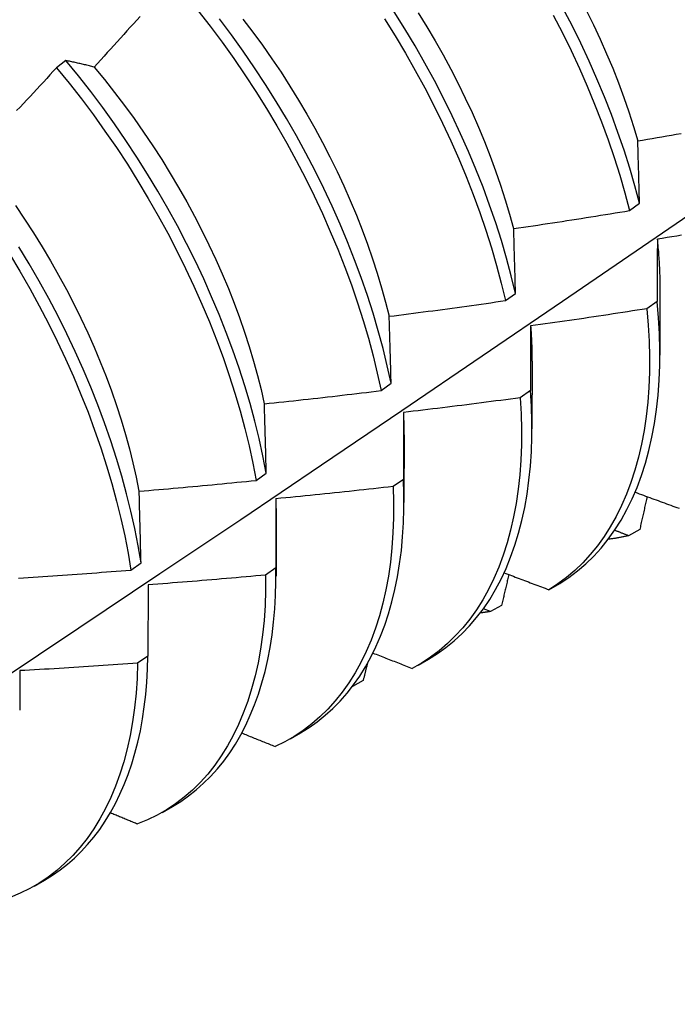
# Model space of a CAD drawing. Header units: inches. Extents: x 25 to 728, y 80 to 333.
# Tile 124 of 160: x 672.353 to 672.532, y 284.949 to 285.217. Entities that reach past the tile are written whole.
import ezdxf

# ---------------------------------------------------------------- set-up
doc = ezdxf.new("R2010")
doc.units = ezdxf.units.IN
doc.header["$MEASUREMENT"] = 0
doc.layers.add('Visible Edges(ANSI)', color=7, linetype='Continuous', lineweight=25)

msp = doc.modelspace()

# ---------------------------------------------------------------- linework, layer by layer
at = {"layer": 'Visible Edges(ANSI)'}
for p, q in [((672.36594, 285.20562), (672.36339, 285.20369)), ((672.51918, 285.16484), (672.5219, 285.16682)), ((672.52746, 285.14391), (672.52744, 285.12547)), ((672.48545, 285.14033), (672.48818, 285.14231)), ((672.5267, 285.14009), (672.52392, 285.13813)), ((672.49267, 285.12387), (672.49264, 285.10543)), ((672.45161, 285.11587), (672.45435, 285.11784)), ((672.49226, 285.11587), (672.48947, 285.11391)), ((672.45787, 285.10383), (672.45784, 285.08539)), ((672.41765, 285.09144), (672.4204, 285.09341)), ((672.4577, 285.09171), (672.45491, 285.08977)), ((672.42307, 285.08379), (672.42305, 285.06535)), ((672.52196, 285.07806), (672.51893, 285.07639)), ((672.38358, 285.06705), (672.38634, 285.06902)), ((672.42303, 285.06763), (672.42022, 285.06569)), ((672.38827, 285.06302), (672.38823, 285.04362)), ((672.49726, 285.06169), (672.50027, 285.06342)), ((672.48438, 285.05743), (672.48134, 285.05577)), ((672.48134, 285.05577), (672.47944, 285.05652)), ((672.38823, 285.04362), (672.38542, 285.04168)), ((672.46169, 285.04119), (672.46451, 285.04281)), ((672.44673, 285.03696), (672.44383, 285.03538)), ((672.4269, 285.02115), (672.42971, 285.02277)), ((672.3921, 285.00111), (672.39491, 285.00273)), ((672.3573, 284.98107), (672.36011, 284.98269))]:
    msp.add_line(p, q, dxfattribs=at)
at = {"layer": 'Visible Edges(ANSI)', "flags": 128}
for points in [[(672.38609, 285.21765), (672.3852, 285.21666), (672.38431, 285.21567), (672.38342, 285.21468), (672.38253, 285.2137), (672.38164, 285.21271), (672.38075, 285.21173), (672.37986, 285.21074), (672.37897, 285.20976), (672.37807, 285.20878), (672.37718, 285.20779), (672.37628, 285.20681), (672.37539, 285.20583), (672.37449, 285.20485), (672.37359, 285.20388)], [(672.4018, 285.21929), (672.40513, 285.21501), (672.40837, 285.21066), (672.41154, 285.20623), (672.41461, 285.20174), (672.4176, 285.19718), (672.42049, 285.19256), (672.42328, 285.1879), (672.42598, 285.18319), (672.42857, 285.17844), (672.43105, 285.17365), (672.43342, 285.16884), (672.43568, 285.16401), (672.43782, 285.15917), (672.43985, 285.15431), (672.44176, 285.14945), (672.44355, 285.1446), (672.44521, 285.13975), (672.44675, 285.13492), (672.44816, 285.13011), (672.44944, 285.12533), (672.45059, 285.12058), (672.45161, 285.11587)], [(672.48818, 285.14231), (672.48703, 285.14706), (672.48574, 285.15185), (672.48433, 285.15666), (672.48279, 285.16149), (672.48113, 285.16633), (672.47934, 285.17119), (672.47743, 285.17605), (672.4754, 285.18091), (672.47325, 285.18575), (672.47099, 285.19058), (672.46862, 285.19539), (672.46613, 285.20018), (672.46354, 285.20492), (672.46085, 285.20963), (672.45805, 285.2143), (672.45516, 285.21891)], [(672.46167, 285.21865), (672.46402, 285.21486), (672.46629, 285.21103), (672.46847, 285.20717), (672.47058, 285.20329), (672.47259, 285.19937), (672.47452, 285.19544), (672.47635, 285.1915), (672.47809, 285.18754), (672.47974, 285.18358), (672.4813, 285.17961), (672.48276, 285.17565), (672.48412, 285.1717), (672.48539, 285.16776), (672.48656, 285.16383), (672.48763, 285.15993)], [(672.49846, 285.21795), (672.50093, 285.21316), (672.50329, 285.20835), (672.50554, 285.20352), (672.50767, 285.19867), (672.50968, 285.19381), (672.51157, 285.18895), (672.51335, 285.1841), (672.51499, 285.17925), (672.51652, 285.17442), (672.51791, 285.16962), (672.51918, 285.16484)], [(672.5219, 285.16682), (672.52062, 285.1716), (672.51922, 285.17641), (672.51769, 285.18124), (672.51603, 285.18609), (672.51425, 285.19094), (672.51234, 285.1958), (672.51032, 285.20066), (672.50818, 285.2055), (672.50593, 285.21034), (672.50356, 285.21515), (672.50108, 285.21993)], [(672.50741, 285.21932), (672.50934, 285.21539), (672.51119, 285.21144), (672.51294, 285.20749), (672.5146, 285.20353), (672.51616, 285.19956), (672.51762, 285.19561), (672.51898, 285.19166), (672.52024, 285.18772), (672.5214, 285.1838)], [(672.45435, 285.11784), (672.45332, 285.12256), (672.45216, 285.12731), (672.45087, 285.13209), (672.44945, 285.1369), (672.4479, 285.14174), (672.44623, 285.14658), (672.44443, 285.15144), (672.44251, 285.1563), (672.44048, 285.16115), (672.43832, 285.166), (672.43605, 285.17083), (672.43367, 285.17564), (672.43118, 285.18042), (672.42859, 285.18517), (672.42589, 285.18987), (672.42309, 285.19454), (672.42019, 285.19915), (672.4172, 285.2037), (672.41411, 285.20819), (672.41094, 285.21261), (672.40769, 285.21696)], [(672.41402, 285.21693), (672.41672, 285.21339), (672.41936, 285.2098), (672.42192, 285.20615), (672.42441, 285.20245), (672.42683, 285.1987), (672.42917, 285.19491), (672.43143, 285.19108), (672.43361, 285.18722), (672.43571, 285.18333), (672.43772, 285.17941), (672.43965, 285.17548), (672.44149, 285.17153), (672.44324, 285.16757), (672.4449, 285.1636), (672.44646, 285.15963), (672.44794, 285.15567), (672.44931, 285.15172), (672.45059, 285.14777), (672.45177, 285.14385), (672.45285, 285.13995), (672.45382, 285.13608)], [(672.45257, 285.21695), (672.45546, 285.21233), (672.45825, 285.20766), (672.46093, 285.20295), (672.46351, 285.19819), (672.46599, 285.19341), (672.46835, 285.1886), (672.47061, 285.18376), (672.47275, 285.17892), (672.47477, 285.17406), (672.47667, 285.1692), (672.47845, 285.16435), (672.4801, 285.1595), (672.48163, 285.15467), (672.48304, 285.14986), (672.48431, 285.14508), (672.48545, 285.14033)], [(672.37359, 285.20388), (672.37327, 285.20396), (672.37294, 285.20404), (672.37261, 285.20412), (672.37229, 285.2042), (672.37196, 285.20428), (672.37164, 285.20436), (672.37132, 285.20444), (672.371, 285.20451), (672.37067, 285.20459), (672.37035, 285.20467), (672.37003, 285.20474), (672.36971, 285.20481), (672.3694, 285.20488), (672.36908, 285.20496), (672.36876, 285.20503), (672.36845, 285.2051), (672.36813, 285.20516), (672.36781, 285.20523), (672.3675, 285.2053), (672.36719, 285.20537), (672.36688, 285.20543), (672.36656, 285.20549), (672.36625, 285.20556), (672.36594, 285.20562)], [(672.4204, 285.09341), (672.4195, 285.09808), (672.41846, 285.1028), (672.41729, 285.10755), (672.41599, 285.11234), (672.41456, 285.11715), (672.413, 285.12198), (672.41132, 285.12683), (672.40952, 285.13169), (672.4076, 285.13655), (672.40555, 285.1414), (672.40339, 285.14625), (672.40112, 285.15108), (672.39873, 285.15588), (672.39623, 285.16066), (672.39363, 285.16541), (672.39093, 285.17011), (672.38812, 285.17477), (672.38521, 285.17938), (672.38222, 285.18393), (672.37913, 285.18842), (672.37595, 285.19283), (672.37269, 285.19718), (672.36936, 285.20144), (672.36594, 285.20562)], [(672.36339, 285.20369), (672.36249, 285.20271), (672.36159, 285.20174), (672.36069, 285.20076), (672.35979, 285.19979), (672.35888, 285.19882), (672.35798, 285.19784), (672.35707, 285.19687), (672.35617, 285.1959), (672.35526, 285.19493), (672.35435, 285.19396), (672.35344, 285.193), (672.35253, 285.19203)], [(672.36339, 285.20369), (672.3668, 285.1995), (672.37013, 285.19523), (672.37339, 285.19088), (672.37655, 285.18646), (672.37964, 285.18197), (672.38263, 285.17741), (672.38552, 285.1728), (672.38832, 285.16814), (672.39102, 285.16343), (672.39362, 285.15868), (672.3961, 285.1539), (672.39848, 285.14909), (672.40075, 285.14426), (672.4029, 285.13941), (672.40494, 285.13456), (672.40685, 285.1297), (672.40864, 285.12484), (672.41031, 285.12), (672.41186, 285.11516), (672.41328, 285.11035), (672.41457, 285.10557), (672.41573, 285.10082), (672.41676, 285.09611), (672.41765, 285.09144)], [(672.37359, 285.20387), (672.37641, 285.20046), (672.37917, 285.19698), (672.38186, 285.19344), (672.38449, 285.18984), (672.38705, 285.18618), (672.38954, 285.18248), (672.39196, 285.17872), (672.3943, 285.17493), (672.39657, 285.1711), (672.39876, 285.16724), (672.40086, 285.16334), (672.40289, 285.15943), (672.40482, 285.15549), (672.40667, 285.15155), (672.40843, 285.14759), (672.4101, 285.14363), (672.41167, 285.13966), (672.41314, 285.13571), (672.41452, 285.13175), (672.41579, 285.12782), (672.41696, 285.1239), (672.41803, 285.12), (672.41899, 285.11613), (672.41986, 285.11229)], [(672.52144, 285.18378), (672.52275, 285.184), (672.52406, 285.18423), (672.52536, 285.18445), (672.52667, 285.18467), (672.52798, 285.1849), (672.52929, 285.18512), (672.5306, 285.18535), (672.5319, 285.18558), (672.53321, 285.18581)], [(672.5219, 285.16682), (672.52188, 285.16754), (672.52186, 285.16826), (672.52184, 285.16897), (672.52182, 285.16969), (672.5218, 285.1704), (672.52178, 285.17112), (672.52176, 285.17183), (672.52175, 285.17254), (672.52173, 285.17325), (672.52171, 285.17396), (672.52169, 285.17467), (672.52167, 285.17538), (672.52165, 285.17608), (672.52163, 285.17679), (672.52161, 285.17749), (672.52159, 285.1782), (672.52157, 285.1789), (672.52155, 285.1796), (672.52153, 285.1803), (672.52152, 285.181), (672.5215, 285.1817), (672.52148, 285.18239), (672.52146, 285.18309), (672.52144, 285.18378)], [(672.21422, 284.9489), (672.23652, 284.96344), (672.25878, 284.97801), (672.281, 284.99261), (672.30317, 285.00724), (672.32531, 285.0219), (672.34741, 285.03659), (672.36946, 285.05131), (672.39148, 285.06606), (672.41345, 285.08083), (672.43539, 285.09563), (672.45729, 285.11045), (672.47914, 285.1253), (672.50096, 285.14017), (672.52273, 285.15506), (672.54447, 285.16997)], [(672.3522, 285.16619), (672.3547, 285.16249), (672.35712, 285.15874), (672.35947, 285.15495), (672.36175, 285.15112), (672.36394, 285.14727), (672.36606, 285.14338), (672.36808, 285.13947), (672.37002, 285.13554), (672.37186, 285.1316), (672.37362, 285.12764), (672.37527, 285.12368), (672.37683, 285.11972), (672.3783, 285.11576), (672.37967, 285.11181), (672.38094, 285.10787), (672.38211, 285.10395), (672.38318, 285.10004), (672.38415, 285.09617), (672.38502, 285.09232), (672.38579, 285.08851)], [(672.48769, 285.15992), (672.489, 285.16011), (672.49032, 285.1603), (672.49163, 285.1605), (672.49294, 285.1607), (672.49426, 285.16089), (672.49557, 285.16109), (672.49689, 285.16129), (672.4982, 285.16149), (672.49951, 285.16169), (672.50082, 285.16189), (672.50214, 285.1621), (672.50345, 285.1623), (672.50476, 285.16251), (672.50607, 285.16271), (672.50738, 285.16292), (672.5087, 285.16313), (672.51001, 285.16334), (672.51132, 285.16355), (672.51263, 285.16376), (672.51394, 285.16398), (672.51525, 285.16419), (672.51656, 285.16441), (672.51787, 285.16462), (672.51918, 285.16484)], [(672.48818, 285.14231), (672.48816, 285.14306), (672.48814, 285.1438), (672.48812, 285.14455), (672.4881, 285.14529), (672.48808, 285.14603), (672.48806, 285.14677), (672.48804, 285.14751), (672.48802, 285.14825), (672.488, 285.14898), (672.48798, 285.14972), (672.48796, 285.15045), (672.48794, 285.15119), (672.48792, 285.15192), (672.4879, 285.15265), (672.48788, 285.15338), (672.48785, 285.15411), (672.48783, 285.15484), (672.48781, 285.15557), (672.48779, 285.1563), (672.48777, 285.15702), (672.48775, 285.15775), (672.48773, 285.15847), (672.48771, 285.1592), (672.48769, 285.15992)], [(672.5267, 285.15706), (672.52676, 285.1565), (672.52682, 285.15594), (672.52687, 285.15537), (672.52692, 285.15482), (672.52697, 285.15426), (672.52702, 285.1537), (672.52706, 285.15315), (672.5271, 285.15259), (672.52714, 285.15204), (672.52718, 285.15149), (672.52721, 285.15094), (672.52724, 285.15039), (672.52727, 285.14984), (672.5273, 285.1493), (672.52732, 285.14875), (672.52735, 285.14821), (672.52736, 285.14767), (672.52738, 285.14713), (672.5274, 285.14659), (672.52741, 285.14605), (672.52742, 285.14552), (672.52742, 285.14499), (672.52743, 285.14446), (672.52743, 285.14393)], [(672.52676, 285.15704), (672.52675, 285.15634), (672.52675, 285.15565), (672.52675, 285.15495), (672.52674, 285.15425), (672.52674, 285.15355), (672.52674, 285.15285), (672.52673, 285.15215), (672.52673, 285.15145), (672.52673, 285.15075), (672.52672, 285.15004), (672.52672, 285.14934), (672.52672, 285.14863), (672.52672, 285.14793), (672.52671, 285.14722), (672.52671, 285.14651), (672.52671, 285.1458), (672.52671, 285.14509), (672.52671, 285.14438), (672.5267, 285.14366), (672.5267, 285.14295), (672.5267, 285.14224), (672.5267, 285.14152), (672.5267, 285.1408), (672.5267, 285.14009)], [(672.53333, 285.1581), (672.53201, 285.15789), (672.5307, 285.15767), (672.52939, 285.15746), (672.52807, 285.15725), (672.52676, 285.15704)], [(672.38634, 285.06902), (672.38555, 285.07365), (672.38464, 285.07832), (672.38359, 285.08304), (672.38241, 285.0878), (672.38111, 285.09258), (672.37967, 285.0974), (672.37811, 285.10223), (672.37642, 285.10708), (672.37461, 285.11194), (672.37268, 285.1168), (672.37063, 285.12165), (672.36846, 285.1265), (672.36618, 285.13132), (672.36379, 285.13613), (672.36128, 285.14091), (672.35868, 285.14565), (672.35596, 285.15035), (672.35315, 285.15501)], [(672.35056, 285.15304), (672.35336, 285.14838), (672.35607, 285.14367), (672.35867, 285.13892), (672.36116, 285.13415), (672.36355, 285.12934), (672.36582, 285.12451), (672.36798, 285.11966), (672.37002, 285.11481), (672.37194, 285.10995), (672.37374, 285.10509), (672.37542, 285.10025), (672.37697, 285.09541), (672.3784, 285.0906), (672.3797, 285.08581), (672.38086, 285.08106), (672.3819, 285.07634), (672.38281, 285.07167), (672.38358, 285.06705)], [(672.45384, 285.13608), (672.45516, 285.13624), (672.45648, 285.13641), (672.4578, 285.13658), (672.45912, 285.13674), (672.46043, 285.13691), (672.46175, 285.13709), (672.46307, 285.13726), (672.46439, 285.13743), (672.46571, 285.1376), (672.46703, 285.13778), (672.46834, 285.13795), (672.46966, 285.13813), (672.47098, 285.13831), (672.47229, 285.13849), (672.47361, 285.13867), (672.47493, 285.13885), (672.47624, 285.13903), (672.47756, 285.13921), (672.47888, 285.1394), (672.48019, 285.13958), (672.48151, 285.13977), (672.48282, 285.13996), (672.48414, 285.14015), (672.48545, 285.14033)], [(672.50027, 285.06342), (672.50271, 285.06502), (672.50506, 285.06679), (672.50731, 285.06871), (672.50944, 285.0708), (672.51148, 285.07303), (672.5134, 285.07542), (672.5152, 285.07796), (672.51689, 285.08064), (672.51846, 285.08347), (672.51991, 285.08643), (672.52124, 285.08953), (672.52244, 285.09276), (672.52352, 285.09612), (672.52447, 285.0996), (672.52529, 285.10319), (672.52598, 285.1069), (672.52654, 285.11072), (672.52696, 285.11465), (672.52725, 285.11867), (672.52741, 285.12279), (672.52743, 285.12699), (672.52732, 285.13128), (672.52708, 285.13565), (672.5267, 285.14009)], [(672.52392, 285.13813), (672.5226, 285.13792), (672.52129, 285.13771), (672.51997, 285.13751), (672.51866, 285.1373), (672.51734, 285.1371), (672.51602, 285.1369), (672.51471, 285.1367), (672.51339, 285.1365), (672.51207, 285.1363), (672.51075, 285.1361), (672.50944, 285.1359), (672.50812, 285.13571), (672.5068, 285.13551), (672.50548, 285.13532), (672.50416, 285.13513), (672.50284, 285.13493), (672.50152, 285.13474), (672.50021, 285.13456), (672.49889, 285.13437), (672.49757, 285.13418), (672.49625, 285.134), (672.49493, 285.13381), (672.49361, 285.13363), (672.49229, 285.13345)], [(672.52392, 285.13813), (672.52429, 285.13369), (672.52452, 285.12933), (672.52463, 285.12505), (672.52459, 285.12085), (672.52442, 285.11674), (672.52412, 285.11273), (672.52369, 285.10881), (672.52312, 285.105), (672.52242, 285.1013), (672.52159, 285.09771), (672.52063, 285.09424), (672.51954, 285.09089), (672.51833, 285.08767), (672.517, 285.08458), (672.51554, 285.08163), (672.51396, 285.07882), (672.51226, 285.07614), (672.51044, 285.07362), (672.50851, 285.07124), (672.50647, 285.06901), (672.50433, 285.06694), (672.50207, 285.06503), (672.49972, 285.06328), (672.49726, 285.06169)], [(672.45435, 285.11784), (672.45433, 285.11861), (672.45431, 285.11938), (672.45429, 285.12015), (672.45427, 285.12092), (672.45425, 285.12169), (672.45423, 285.12245), (672.45421, 285.12322), (672.45418, 285.12398), (672.45416, 285.12475), (672.45414, 285.12551), (672.45412, 285.12627), (672.4541, 285.12703), (672.45408, 285.12779), (672.45406, 285.12855), (672.45404, 285.12931), (672.45401, 285.13006), (672.45399, 285.13082), (672.45397, 285.13157), (672.45395, 285.13233), (672.45393, 285.13308), (672.4539, 285.13383), (672.45388, 285.13458), (672.45386, 285.13533), (672.45384, 285.13608)], [(672.49229, 285.13345), (672.49228, 285.13272), (672.49228, 285.132), (672.49228, 285.13128), (672.49228, 285.13056), (672.49228, 285.12983), (672.49228, 285.1291), (672.49227, 285.12838), (672.49227, 285.12765), (672.49227, 285.12692), (672.49227, 285.12619), (672.49227, 285.12546), (672.49227, 285.12473), (672.49227, 285.124), (672.49227, 285.12326), (672.49226, 285.12253), (672.49226, 285.12179), (672.49226, 285.12105), (672.49226, 285.12032), (672.49226, 285.11958), (672.49226, 285.11884), (672.49226, 285.1181), (672.49226, 285.11735), (672.49226, 285.11661), (672.49226, 285.11587)], [(672.49227, 285.13345), (672.4923, 285.13304), (672.49233, 285.13263), (672.49236, 285.13223), (672.49239, 285.13182), (672.49242, 285.13142), (672.49244, 285.13101), (672.49247, 285.13061), (672.49249, 285.13021), (672.49251, 285.12981), (672.49253, 285.12941), (672.49255, 285.12901), (672.49256, 285.12861), (672.49258, 285.12821), (672.49259, 285.12781), (672.4926, 285.12741), (672.49262, 285.12702), (672.49262, 285.12662), (672.49263, 285.12623), (672.49264, 285.12584), (672.49265, 285.12545), (672.49265, 285.12505), (672.49265, 285.12466), (672.49265, 285.12427), (672.49265, 285.12389)], [(672.41989, 285.11227), (672.42121, 285.1124), (672.42254, 285.11254), (672.42386, 285.11268), (672.42518, 285.11282), (672.42651, 285.11297), (672.42783, 285.11311), (672.42915, 285.11325), (672.43048, 285.1134), (672.4318, 285.11355), (672.43312, 285.11369), (672.43444, 285.11384), (672.43576, 285.11399), (672.43709, 285.11414), (672.43841, 285.11429), (672.43973, 285.11445), (672.44105, 285.1146), (672.44237, 285.11475), (672.44369, 285.11491), (672.44501, 285.11507), (672.44633, 285.11523), (672.44765, 285.11538), (672.44897, 285.11554), (672.45029, 285.1157), (672.45161, 285.11587)], [(672.46451, 285.04281), (672.46693, 285.04431), (672.46927, 285.04597), (672.4715, 285.04778), (672.47364, 285.04975), (672.47568, 285.05186), (672.47761, 285.05412), (672.47943, 285.05652), (672.48115, 285.05906), (672.48275, 285.06174), (672.48424, 285.06456), (672.48561, 285.0675), (672.48686, 285.07057), (672.488, 285.07377), (672.48901, 285.07708), (672.4899, 285.08051), (672.49067, 285.08406), (672.49131, 285.0877), (672.49183, 285.09146), (672.49222, 285.09531), (672.49249, 285.09925), (672.49262, 285.10328), (672.49263, 285.1074), (672.49251, 285.1116), (672.49226, 285.11587)], [(672.48947, 285.11391), (672.48815, 285.11373), (672.48683, 285.11356), (672.48551, 285.11338), (672.48419, 285.1132), (672.48286, 285.11303), (672.48154, 285.11285), (672.48022, 285.11268), (672.4789, 285.11251), (672.47758, 285.11234), (672.47625, 285.11217), (672.47493, 285.112), (672.47361, 285.11183), (672.47228, 285.11167), (672.47096, 285.1115), (672.46964, 285.11134), (672.46831, 285.11117), (672.46699, 285.11101), (672.46566, 285.11085), (672.46434, 285.11069), (672.46301, 285.11053), (672.46169, 285.11038), (672.46037, 285.11022), (672.45904, 285.11006), (672.45772, 285.10991)], [(672.48947, 285.11391), (672.48972, 285.10955), (672.48982, 285.10526), (672.4898, 285.10106), (672.48964, 285.09694), (672.48934, 285.09292), (672.48892, 285.089), (672.48836, 285.08518), (672.48767, 285.08147), (672.48684, 285.07788), (672.48589, 285.0744), (672.48481, 285.07105), (672.48361, 285.06782), (672.48228, 285.06473), (672.48083, 285.06176), (672.47925, 285.05894), (672.47756, 285.05626), (672.47575, 285.05372), (672.47383, 285.05134), (672.4718, 285.0491), (672.46966, 285.04702), (672.46741, 285.0451), (672.46506, 285.04334), (672.46261, 285.04174), (672.46007, 285.0403)], [(672.4204, 285.09341), (672.42038, 285.09421), (672.42036, 285.095), (672.42034, 285.0958), (672.42032, 285.09659), (672.4203, 285.09738), (672.42028, 285.09818), (672.42026, 285.09897), (672.42024, 285.09976), (672.42022, 285.10055), (672.4202, 285.10134), (672.42017, 285.10212), (672.42015, 285.10291), (672.42013, 285.10369), (672.42011, 285.10448), (672.42009, 285.10526), (672.42007, 285.10604), (672.42005, 285.10682), (672.42002, 285.10761), (672.42, 285.10838), (672.41998, 285.10916), (672.41996, 285.10994), (672.41994, 285.11072), (672.41991, 285.11149), (672.41989, 285.11227)], [(672.45768, 285.10994), (672.45769, 285.10969), (672.4577, 285.10943), (672.45771, 285.10917), (672.45772, 285.10892), (672.45773, 285.10866), (672.45774, 285.10841), (672.45775, 285.10815), (672.45776, 285.1079), (672.45777, 285.10764), (672.45777, 285.10739), (672.45778, 285.10714), (672.45779, 285.10688), (672.45779, 285.10663), (672.4578, 285.10638), (672.4578, 285.10613), (672.45781, 285.10588), (672.45781, 285.10562), (672.45781, 285.10537), (672.45781, 285.10512), (672.45782, 285.10487), (672.45782, 285.10462), (672.45782, 285.10437), (672.45782, 285.10412), (672.45782, 285.10387)], [(672.45772, 285.10991), (672.45771, 285.10916), (672.45771, 285.10841), (672.45771, 285.10767), (672.45771, 285.10692), (672.45771, 285.10617), (672.45771, 285.10541), (672.45771, 285.10466), (672.45771, 285.10391), (672.45771, 285.10315), (672.45771, 285.1024), (672.45771, 285.10164), (672.45771, 285.10088), (672.45771, 285.10012), (672.4577, 285.09936), (672.4577, 285.0986), (672.4577, 285.09784), (672.4577, 285.09708), (672.4577, 285.09632), (672.4577, 285.09555), (672.4577, 285.09479), (672.4577, 285.09402), (672.4577, 285.09325), (672.4577, 285.09248), (672.4577, 285.09171)], [(672.38584, 285.08849), (672.38717, 285.0886), (672.3885, 285.08871), (672.38982, 285.08883), (672.39115, 285.08894), (672.39248, 285.08905), (672.3938, 285.08917), (672.39513, 285.08929), (672.39646, 285.08941), (672.39778, 285.08953), (672.39911, 285.08965), (672.40043, 285.08977), (672.40176, 285.08989), (672.40308, 285.09001), (672.40441, 285.09014), (672.40573, 285.09026), (672.40706, 285.09039), (672.40838, 285.09052), (672.40971, 285.09065), (672.41103, 285.09077), (672.41236, 285.09091), (672.41368, 285.09104), (672.41501, 285.09117), (672.41633, 285.0913), (672.41765, 285.09144)], [(672.45491, 285.08977), (672.45502, 285.08547), (672.45501, 285.08127), (672.45485, 285.07715), (672.45457, 285.07312), (672.45415, 285.06919), (672.4536, 285.06537), (672.45291, 285.06165), (672.4521, 285.05805), (672.45115, 285.05457), (672.45008, 285.05121), (672.44889, 285.04797), (672.44756, 285.04487), (672.44612, 285.0419), (672.44455, 285.03906), (672.44287, 285.03638), (672.44107, 285.03383), (672.43915, 285.03144), (672.43712, 285.02919), (672.43499, 285.0271), (672.43275, 285.02517), (672.43041, 285.0234), (672.42796, 285.02179), (672.42542, 285.02034), (672.42279, 285.01906)], [(672.45491, 285.08977), (672.45358, 285.08961), (672.45225, 285.08946), (672.45093, 285.08932), (672.4496, 285.08917), (672.44828, 285.08902), (672.44695, 285.08887), (672.44562, 285.08873), (672.44429, 285.08858), (672.44297, 285.08844), (672.44164, 285.0883), (672.44031, 285.08816), (672.43898, 285.08802), (672.43766, 285.08788), (672.43633, 285.08774), (672.435, 285.08761), (672.43367, 285.08747), (672.43234, 285.08734), (672.43102, 285.08721), (672.42969, 285.08707), (672.42836, 285.08694), (672.42703, 285.08681), (672.4257, 285.08669), (672.42437, 285.08656), (672.42304, 285.08643)], [(672.42971, 285.02277), (672.43204, 285.02421), (672.43428, 285.02579), (672.43644, 285.02752), (672.43851, 285.02938), (672.44048, 285.03139), (672.44236, 285.03352), (672.44413, 285.03579), (672.44581, 285.03819), (672.44738, 285.04072), (672.44885, 285.04337), (672.45022, 285.04615), (672.45148, 285.04904), (672.45262, 285.05205), (672.45366, 285.05517), (672.45458, 285.0584), (672.45539, 285.06173), (672.45609, 285.06516), (672.45667, 285.0687), (672.45714, 285.07232), (672.45749, 285.07604), (672.45772, 285.07984), (672.45783, 285.08372), (672.45783, 285.08768), (672.4577, 285.09171)], [(672.38634, 285.06902), (672.38632, 285.06984), (672.3863, 285.07067), (672.38628, 285.07149), (672.38626, 285.07231), (672.38624, 285.07312), (672.38622, 285.07394), (672.3862, 285.07476), (672.38618, 285.07557), (672.38616, 285.07639), (672.38614, 285.0772), (672.38612, 285.07801), (672.3861, 285.07883), (672.38608, 285.07964), (672.38606, 285.08045), (672.38604, 285.08125), (672.38602, 285.08206), (672.38599, 285.08287), (672.38597, 285.08367), (672.38595, 285.08448), (672.38593, 285.08528), (672.38591, 285.08609), (672.38589, 285.08689), (672.38587, 285.08769), (672.38584, 285.08849)], [(672.42299, 285.08646), (672.42299, 285.08635), (672.42299, 285.08624), (672.42299, 285.08613), (672.42299, 285.08602), (672.423, 285.08591), (672.423, 285.0858), (672.423, 285.08569), (672.423, 285.08558), (672.423, 285.08547), (672.42301, 285.08536), (672.42301, 285.08525), (672.42301, 285.08514), (672.42301, 285.08503), (672.42301, 285.08492), (672.42301, 285.08481), (672.42301, 285.0847), (672.42301, 285.08459), (672.42301, 285.08448), (672.42301, 285.08437), (672.42301, 285.08426), (672.42302, 285.08415), (672.42302, 285.08404), (672.42302, 285.08393), (672.42302, 285.08382)], [(672.42304, 285.08643), (672.42304, 285.08566), (672.42304, 285.08489), (672.42304, 285.08411), (672.42304, 285.08334), (672.42304, 285.08256), (672.42304, 285.08178), (672.42304, 285.08101), (672.42304, 285.08023), (672.42304, 285.07945), (672.42303, 285.07867), (672.42303, 285.07788), (672.42303, 285.0771), (672.42303, 285.07632), (672.42303, 285.07553), (672.42303, 285.07475), (672.42303, 285.07396), (672.42303, 285.07317), (672.42303, 285.07238), (672.42303, 285.07159), (672.42303, 285.0708), (672.42303, 285.07001), (672.42303, 285.06922), (672.42303, 285.06842), (672.42303, 285.06763)], [(672.5207, 285.08821), (672.52126, 285.088), (672.52183, 285.08779), (672.5224, 285.08758), (672.52297, 285.08738), (672.52354, 285.08717), (672.52411, 285.08696), (672.52468, 285.08675), (672.52525, 285.08654), (672.52582, 285.08633), (672.52639, 285.08612), (672.52696, 285.08592), (672.52753, 285.08571), (672.5281, 285.0855), (672.52867, 285.08529), (672.52924, 285.08508), (672.52981, 285.08488), (672.53038, 285.08467), (672.53095, 285.08446), (672.53152, 285.08425), (672.53209, 285.08405), (672.53266, 285.08384)], [(672.52395, 285.08702), (672.52387, 285.08664), (672.52379, 285.08627), (672.5237, 285.0859), (672.52362, 285.08552), (672.52354, 285.08515), (672.52346, 285.08478), (672.52337, 285.08441), (672.52329, 285.08403), (672.52321, 285.08366), (672.52313, 285.08329), (672.52304, 285.08291), (672.52296, 285.08254), (672.52288, 285.08217), (672.52279, 285.08179), (672.52271, 285.08142), (672.52263, 285.08105), (672.52254, 285.08068), (672.52246, 285.0803), (672.52238, 285.07993), (672.52229, 285.07956), (672.52221, 285.07918), (672.52213, 285.07881), (672.52204, 285.07844), (672.52196, 285.07806)], [(672.51893, 285.07639), (672.5187, 285.07634), (672.51847, 285.07629), (672.51825, 285.07623), (672.51802, 285.07618), (672.51779, 285.07613), (672.51756, 285.07609), (672.51733, 285.07604), (672.51711, 285.07599), (672.51688, 285.07595), (672.51665, 285.0759), (672.51641, 285.07586), (672.51618, 285.07582), (672.51595, 285.07578), (672.51572, 285.07574), (672.51549, 285.0757), (672.51525, 285.07566), (672.51502, 285.07563), (672.51479, 285.07559), (672.51455, 285.07556), (672.51432, 285.07552), (672.51408, 285.07549), (672.51385, 285.07546), (672.51361, 285.07543), (672.51338, 285.0754)], [(672.51893, 285.07639), (672.51877, 285.07645), (672.51861, 285.07651), (672.51845, 285.07657), (672.51829, 285.07663), (672.51813, 285.07669), (672.51797, 285.07675), (672.51782, 285.07681), (672.51766, 285.07687), (672.5175, 285.07693), (672.51734, 285.07699), (672.51718, 285.07705), (672.51702, 285.07711), (672.51686, 285.07718), (672.51671, 285.07724), (672.51655, 285.0773), (672.51639, 285.07736), (672.51623, 285.07742), (672.51607, 285.07748), (672.51591, 285.07754), (672.51575, 285.0776), (672.5156, 285.07766), (672.51544, 285.07772), (672.51528, 285.07778), (672.51512, 285.07784)], [(672.35303, 285.06483), (672.35436, 285.06492), (672.35568, 285.06501), (672.35701, 285.06509), (672.35834, 285.06518), (672.35967, 285.06527), (672.361, 285.06536), (672.36233, 285.06545), (672.36366, 285.06555), (672.36499, 285.06564), (672.36632, 285.06573), (672.36764, 285.06583), (672.36897, 285.06593), (672.3703, 285.06602), (672.37163, 285.06612), (672.37296, 285.06622), (672.37429, 285.06632), (672.37561, 285.06642), (672.37694, 285.06653), (672.37827, 285.06663), (672.3796, 285.06673), (672.38092, 285.06684), (672.38225, 285.06695), (672.38358, 285.06705)], [(672.42022, 285.06569), (672.42021, 285.06147), (672.42007, 285.05735), (672.41979, 285.05332), (672.41938, 285.04938), (672.41883, 285.04555), (672.41816, 285.04183), (672.41735, 285.03822), (672.41642, 285.03473), (672.41535, 285.03136), (672.41416, 285.02812), (672.41285, 285.02501), (672.41141, 285.02203), (672.40985, 285.01919), (672.40817, 285.01649), (672.40638, 285.01394), (672.40447, 285.01153), (672.40245, 285.00928), (672.40032, 285.00718), (672.39809, 285.00524), (672.39575, 285.00346), (672.39331, 285.00184), (672.39078, 285.00038), (672.38815, 284.99909), (672.38543, 284.99797)], [(672.42022, 285.06569), (672.41889, 285.06556), (672.41756, 285.06544), (672.41623, 285.06532), (672.4149, 285.0652), (672.41357, 285.06508), (672.41224, 285.06496), (672.41091, 285.06484), (672.40958, 285.06473), (672.40825, 285.06461), (672.40692, 285.0645), (672.40558, 285.06439), (672.40425, 285.06427), (672.40292, 285.06416), (672.40159, 285.06405), (672.40026, 285.06395), (672.39893, 285.06384), (672.39759, 285.06373), (672.39626, 285.06363), (672.39493, 285.06352), (672.3936, 285.06342), (672.39226, 285.06332), (672.39093, 285.06322), (672.3896, 285.06312), (672.38827, 285.06302)], [(672.39491, 285.00273), (672.39714, 285.00411), (672.3993, 285.00562), (672.40138, 285.00726), (672.40337, 285.00902), (672.40528, 285.01092), (672.4071, 285.01293), (672.40882, 285.01507), (672.41046, 285.01734), (672.41201, 285.01971), (672.41345, 285.02221), (672.41481, 285.02482), (672.41606, 285.02753), (672.41721, 285.03036), (672.41827, 285.03329), (672.41922, 285.03632), (672.42007, 285.03945), (672.42081, 285.04267), (672.42145, 285.04599), (672.42198, 285.0494), (672.4224, 285.05289), (672.42272, 285.05646), (672.42293, 285.06011), (672.42303, 285.06383), (672.42303, 285.06763)], [(672.48636, 285.06581), (672.48628, 285.06546), (672.48619, 285.06511), (672.48611, 285.06476), (672.48603, 285.06441), (672.48595, 285.06406), (672.48587, 285.06371), (672.48578, 285.06337), (672.4857, 285.06302), (672.48562, 285.06267), (672.48554, 285.06232), (672.48546, 285.06197), (672.48537, 285.06162), (672.48529, 285.06127), (672.48521, 285.06092), (672.48513, 285.06057), (672.48504, 285.06023), (672.48496, 285.05988), (672.48488, 285.05953), (672.48479, 285.05918), (672.48471, 285.05883), (672.48463, 285.05848), (672.48455, 285.05813), (672.48446, 285.05778), (672.48438, 285.05743)], [(672.48507, 285.0663), (672.48558, 285.0661), (672.48608, 285.06591), (672.48659, 285.06572), (672.4871, 285.06553), (672.4876, 285.06533), (672.48811, 285.06514), (672.48862, 285.06495), (672.48913, 285.06476), (672.48963, 285.06456), (672.49014, 285.06437), (672.49065, 285.06418), (672.49116, 285.06399), (672.49167, 285.06379), (672.49217, 285.0636), (672.49268, 285.06341), (672.49319, 285.06322), (672.4937, 285.06303), (672.49421, 285.06284), (672.49472, 285.06264), (672.49523, 285.06245), (672.49574, 285.06226), (672.49624, 285.06207), (672.49675, 285.06188), (672.49726, 285.06169)], [(672.48134, 285.05577), (672.48123, 285.05575), (672.48111, 285.05573), (672.481, 285.05571), (672.48088, 285.05569), (672.48077, 285.05567), (672.48066, 285.05566), (672.48054, 285.05564), (672.48043, 285.05562), (672.48031, 285.0556), (672.4802, 285.05558), (672.48008, 285.05556), (672.47997, 285.05555), (672.47985, 285.05553), (672.47974, 285.05551), (672.47962, 285.0555), (672.47951, 285.05548), (672.47939, 285.05546), (672.47927, 285.05545), (672.47916, 285.05543), (672.47904, 285.05542), (672.47893, 285.0554), (672.47881, 285.05539), (672.47869, 285.05537), (672.47858, 285.05536)], [(672.36011, 284.98269), (672.36225, 284.98401), (672.36432, 284.98544), (672.36631, 284.987), (672.36823, 284.98867), (672.37007, 284.99045), (672.37183, 284.99235), (672.37351, 284.99437), (672.3751, 284.99649), (672.37661, 284.99873), (672.37804, 285.00107), (672.37937, 285.00351), (672.38062, 285.00606), (672.38177, 285.0087), (672.38284, 285.01145), (672.38381, 285.01428), (672.38469, 285.01721), (672.38547, 285.02023), (672.38616, 285.02334), (672.38675, 285.02653), (672.38724, 285.0298), (672.38764, 285.03314), (672.38793, 285.03657), (672.38813, 285.04006), (672.38823, 285.04362)], [(672.44941, 285.04446), (672.44986, 285.04429), (672.4503, 285.04412), (672.45074, 285.04394), (672.45118, 285.04377), (672.45163, 285.0436), (672.45207, 285.04342), (672.45251, 285.04325), (672.45296, 285.04307), (672.4534, 285.0429), (672.45385, 285.04273), (672.45429, 285.04255), (672.45473, 285.04238), (672.45518, 285.04221), (672.45562, 285.04203), (672.45607, 285.04186), (672.45651, 285.04169), (672.45695, 285.04151), (672.4574, 285.04134), (672.45784, 285.04117), (672.45829, 285.04099), (672.45873, 285.04082), (672.45918, 285.04065), (672.45962, 285.04047), (672.46007, 285.0403)], [(672.38542, 285.04168), (672.38528, 285.03755), (672.38501, 285.03351), (672.38461, 285.02957), (672.38407, 285.02574), (672.3834, 285.02201), (672.3826, 285.01839), (672.38168, 285.0149), (672.38062, 285.01152), (672.37944, 285.00827), (672.37813, 285.00515), (672.3767, 285.00216), (672.37515, 284.99932), (672.37348, 284.99661), (672.37169, 284.99405), (672.36979, 284.99163), (672.36777, 284.98937), (672.36565, 284.98726), (672.36342, 284.98531), (672.36109, 284.98352), (672.35866, 284.98189), (672.35613, 284.98043), (672.35351, 284.97913), (672.3508, 284.97799)], [(672.38542, 285.04168), (672.38408, 285.04159), (672.38275, 285.04149), (672.38142, 285.0414), (672.38008, 285.0413), (672.37875, 285.04121), (672.37742, 285.04112), (672.37608, 285.04103), (672.37475, 285.04094), (672.37341, 285.04085), (672.37208, 285.04077), (672.37074, 285.04068), (672.36941, 285.0406), (672.36808, 285.04052), (672.36674, 285.04043), (672.36541, 285.04035), (672.36407, 285.04027), (672.36274, 285.04019), (672.3614, 285.04011), (672.36007, 285.04004), (672.35873, 285.03996), (672.3574, 285.03989), (672.35606, 285.03981), (672.35473, 285.03974), (672.35339, 285.03967)], [(672.44791, 285.04162), (672.44786, 285.04143), (672.44781, 285.04124), (672.44776, 285.04104), (672.44771, 285.04085), (672.44766, 285.04065), (672.44761, 285.04046), (672.44757, 285.04026), (672.44752, 285.04007), (672.44747, 285.03987), (672.44742, 285.03968), (672.44737, 285.03948), (672.44732, 285.03929), (672.44727, 285.0391), (672.44722, 285.0389), (672.44717, 285.03871), (672.44713, 285.03851), (672.44708, 285.03832), (672.44703, 285.03812), (672.44698, 285.03793), (672.44693, 285.03773), (672.44688, 285.03754), (672.44683, 285.03734), (672.44678, 285.03715), (672.44673, 285.03696)], [(672.35339, 285.03967), (672.35339, 285.03885), (672.35338, 285.03803), (672.35338, 285.0372), (672.35338, 285.03638), (672.35338, 285.03555), (672.35337, 285.03472), (672.35337, 285.0339), (672.35337, 285.03307), (672.35337, 285.03224), (672.35336, 285.03141), (672.35336, 285.03058), (672.35336, 285.02974), (672.35335, 285.02891)], [(672.41373, 285.02272), (672.41411, 285.02256), (672.41448, 285.02241), (672.41486, 285.02226), (672.41524, 285.02211), (672.41561, 285.02195), (672.41599, 285.0218), (672.41637, 285.02165), (672.41675, 285.0215), (672.41712, 285.02134), (672.4175, 285.02119), (672.41788, 285.02104), (672.41826, 285.02089), (672.41863, 285.02073), (672.41901, 285.02058), (672.41939, 285.02043), (672.41977, 285.02028), (672.42014, 285.02013), (672.42052, 285.01997), (672.4209, 285.01982), (672.42128, 285.01967), (672.42166, 285.01952), (672.42203, 285.01937), (672.42241, 285.01921), (672.42279, 285.01906)], [(672.37803, 285.00105), (672.37833, 285.00092), (672.37864, 285.00079), (672.37895, 285.00066), (672.37926, 285.00054), (672.37957, 285.00041), (672.37987, 285.00028), (672.38018, 285.00015), (672.38049, 285.00002), (672.3808, 284.99989), (672.38111, 284.99977), (672.38142, 284.99964), (672.38173, 284.99951), (672.38203, 284.99938), (672.38234, 284.99925), (672.38265, 284.99913), (672.38296, 284.999), (672.38327, 284.99887), (672.38358, 284.99874), (672.38389, 284.99861), (672.3842, 284.99848), (672.38451, 284.99836), (672.38482, 284.99823), (672.38512, 284.9981), (672.38543, 284.99797)]]:
    msp.add_lwpolyline(points, dxfattribs=at)

doc.saveas('drawing.dxf')
